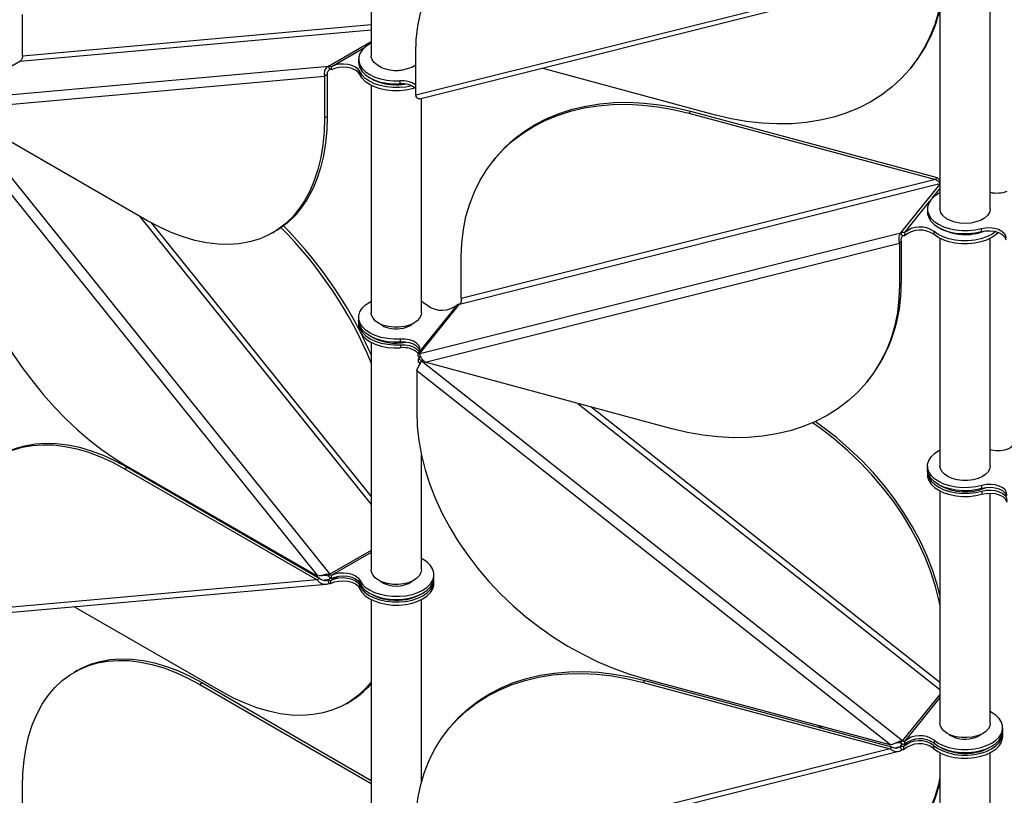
# Model space of a CAD drawing. Header units: millimetres. Extents: x 5 to 415, y 2 to 292.
# Tile 45 of 82: x 308 to 324, y 133 to 146. Entities that reach past the tile are written whole.
import ezdxf

# ---------------------------------------------------------------- set-up
doc = ezdxf.new("R2010")
doc.units = ezdxf.units.MM

msp = doc.modelspace()

# ---------------------------------------------------------------- linework, layer by layer
at = {"color": 7, "linetype": 'Continuous', "lineweight": 25}
for p, q in [((313.8481, 148.7753), (313.8481, 145.1304)), ((322.1148, 146.3971), (314.5581, 144.5008)), ((314.618, 144.4422), (322.2547, 146.3585)), ((322.9108, 146.3352), (322.9108, 142.6903)), ((323.7108, 142.6903), (323.7108, 146.3352)), ((308.2899, 145.1239), (308.2899, 145.7886)), ((313.8481, 145.6209), (308.2899, 145.1239)), ((308.2475, 145.0428), (313.8481, 145.5436)), ((313.1677, 144.9653), (313.8481, 145.3581)), ((313.2101, 144.9539), (313.7408, 145.2603)), ((314.5581, 144.5008), (314.5581, 145.1655)), ((307.1869, 144.4305), (308.2475, 145.0428)), ((307.1869, 144.4305), (313.1677, 144.9653)), ((313.1889, 144.9106), (313.1677, 144.9653)), ((313.6481, 145.0753), (313.6481, 145.0263)), ((322.4472, 144.938), (322.4726, 144.9693)), ((307.2081, 144.2779), (313.1041, 144.8051)), ((313.1465, 144.8296), (313.1041, 144.8051)), ((313.1041, 144.8051), (313.1041, 144.1403)), ((313.1465, 144.8296), (313.1465, 144.1648)), ((313.2101, 144.9539), (313.2101, 144.9049)), ((313.6674, 144.8308), (313.6674, 144.8798)), ((319.3358, 144.1856), (316.5666, 144.9311)), ((313.8481, 144.6599), (313.8481, 141.0334)), ((314.3046, 144.7305), (314.3046, 144.6815)), ((314.6481, 141.0334), (314.6481, 144.4497)), ((310.2757, 142.507), (307.2081, 144.2779)), ((307.2543, 144.2512), (313.1889, 136.8686)), ((318.9332, 144.2466), (318.9079, 144.2153)), ((318.9079, 144.2153), (322.8395, 143.1567)), ((318.9332, 144.2466), (322.8649, 143.1881)), ((307.102, 144.173), (312.998, 136.8384)), ((313.1041, 144.1403), (313.1465, 144.1648)), ((315.8218, 143.4943), (315.7965, 143.4629)), ((315.2574, 141.1725), (322.9108, 143.093)), ((322.8395, 143.1567), (315.2828, 141.2604)), ((322.2889, 142.3112), (322.9108, 143.0811)), ((322.8395, 143.1567), (322.8649, 143.1881)), ((322.7881, 142.8604), (322.9108, 143.0122)), ((322.3433, 142.3097), (322.7492, 142.8122)), ((322.7108, 142.6903), (322.7108, 142.6413)), ((310.1518, 142.5785), (313.8481, 137.9804)), ((313.8481, 138.1142), (310.3508, 142.4647)), ((312.2755, 142.309), (312.3179, 142.3335)), ((314.6234, 140.3877), (322.2889, 142.3112)), ((322.3161, 142.2615), (322.2889, 142.3112)), ((322.3433, 142.3097), (322.3433, 142.2607)), ((322.8169, 142.2813), (322.8169, 142.3303)), ((323.5682, 142.3774), (323.5682, 142.3284)), ((314.7086, 140.2459), (322.2653, 142.1421)), ((322.2907, 142.1735), (322.2653, 142.1421)), ((322.2653, 142.1421), (322.2653, 141.4774)), ((322.2907, 142.1735), (322.2907, 141.5088)), ((322.9108, 142.2198), (322.9108, 138.5933)), ((323.7108, 138.5933), (323.7108, 142.2198)), ((315.2828, 141.2604), (315.2828, 141.9251)), ((322.2653, 141.4774), (322.2907, 141.5088)), ((314.6005, 140.3937), (315.226, 141.1679)), ((314.6234, 140.3877), (315.2574, 141.1725)), ((315.2302, 141.1732), (315.226, 141.1679)), ((313.6481, 140.9599), (313.6481, 140.9109)), ((313.6481, 140.8701), (313.6481, 140.8211)), ((314.3174, 140.5669), (314.3174, 140.6159)), ((313.8481, 140.5629), (313.8481, 136.9364)), ((314.3174, 140.526), (314.3174, 140.477)), ((314.6005, 140.3937), (314.5962, 140.3884)), ((314.5962, 140.3394), (314.5962, 140.3884)), ((314.5962, 140.2986), (314.6005, 140.3038)), ((314.5962, 140.2986), (314.5962, 140.2496)), ((314.6182, 140.3355), (314.6005, 140.3038)), ((314.6258, 140.3352), (314.6005, 140.3038)), ((314.6506, 140.2708), (314.6234, 140.2357)), ((314.6666, 140.2907), (314.6506, 140.2708)), ((314.6506, 140.2708), (322.3161, 134.2194)), ((314.5727, 140.1163), (322.1294, 134.1508)), ((314.5727, 140.1163), (314.5727, 139.4516)), ((318.6402, 139.1873), (314.7086, 140.2459)), ((321.7517, 139.9397), (321.777, 139.9711)), ((317.1393, 139.5914), (322.9108, 135.0352)), ((322.9108, 135.1432), (317.3469, 139.5355)), ((314.6481, 136.9364), (314.6481, 138.7686)), ((309.9191, 138.5488), (309.9615, 138.5733)), ((309.9191, 138.5488), (312.9866, 136.7779)), ((309.9304, 138.6093), (312.998, 136.8384)), ((309.9615, 138.5733), (313.0291, 136.8024)), ((322.7108, 138.5933), (322.7108, 138.5443)), ((322.7108, 138.5035), (322.7108, 138.4545)), ((323.5798, 138.2347), (323.5798, 138.2836)), ((322.9108, 138.1963), (322.9108, 134.4963)), ((323.5798, 138.1938), (323.5798, 138.1448)), ((323.7108, 134.4963), (323.7108, 138.1616)), ((312.3228, 137.2282), (312.2957, 137.2258)), ((312.3338, 137.2218), (312.3067, 137.2194)), ((313.8481, 137.2491), (313.1889, 136.8686)), ((313.8481, 137.218), (313.2101, 136.8498)), ((313.0291, 136.8024), (312.9866, 136.7779)), ((313.1564, 136.7779), (313.2033, 136.805)), ((313.1677, 136.8384), (313.1889, 136.8686)), ((313.2059, 136.7707), (313.3244, 136.8391)), ((313.2101, 136.8498), (313.2101, 136.8008)), ((314.8481, 136.8139), (314.8481, 136.8629)), ((312.9866, 136.7779), (307.0906, 136.2507)), ((307.1697, 136.1787), (313.1316, 136.7118)), ((313.1564, 136.7779), (313.1003, 136.7729)), ((313.1776, 136.7232), (313.1564, 136.7779)), ((313.2059, 136.7707), (313.1988, 136.7665)), ((313.1988, 136.7665), (313.1988, 136.7176)), ((313.2059, 136.7217), (313.1988, 136.7176)), ((313.2059, 136.7217), (313.2059, 136.7707)), ((313.6643, 136.6931), (313.6643, 136.6441)), ((313.6674, 136.7756), (313.6674, 136.7266)), ((314.8481, 136.7241), (314.8481, 136.7731)), ((311.4522, 135.0054), (309.118, 136.3529)), ((313.8481, 136.4659), (313.8481, 132.8394)), ((314.6481, 133.5551), (314.6481, 136.4659)), ((309.161, 135.3351), (309.1185, 135.3106)), ((311.1608, 135.1371), (311.1184, 135.1126)), ((311.1184, 135.1126), (313.8481, 133.5368)), ((311.1608, 135.1371), (313.8481, 133.5858)), ((318.1832, 135.1463), (318.2086, 135.1777)), ((318.1832, 135.1463), (322.1148, 134.0877)), ((318.1978, 135.2094), (322.1294, 134.1508)), ((318.2086, 135.1777), (322.1402, 134.1191)), ((322.9108, 134.9556), (322.3161, 134.2194)), ((313.4521, 134.8074), (313.4945, 134.8318)), ((322.9108, 134.9081), (322.3433, 134.2056)), ((315.0971, 134.4253), (315.0718, 134.3939)), ((321.0331, 134.446), (320.9777, 134.4321)), ((321.0535, 134.4405), (320.998, 134.4266)), ((323.9108, 134.3738), (323.9108, 134.4228)), ((323.9108, 134.284), (323.9108, 134.333)), ((322.2743, 134.1212), (322.3127, 134.1687)), ((322.2889, 134.1843), (322.3161, 134.2194)), ((322.3329, 134.125), (322.3902, 134.1958)), ((322.3433, 134.2056), (322.3433, 134.1566)), ((322.8097, 134.1425), (322.8097, 134.0935)), ((322.8169, 134.2262), (322.8169, 134.1772)), ((322.1148, 134.0877), (314.5581, 132.1914)), ((314.618, 132.1328), (322.2547, 134.0491)), ((322.1402, 134.1191), (322.1148, 134.0877)), ((322.2743, 134.1212), (322.2101, 134.1051)), ((322.3015, 134.0715), (322.2743, 134.1212)), ((322.3329, 134.125), (322.3287, 134.1197)), ((322.3287, 134.1197), (322.3287, 134.0707)), ((322.3329, 134.076), (322.3287, 134.0707)), ((322.3329, 134.076), (322.3329, 134.125)), ((322.9108, 134.0258), (322.9108, 130.3993)), ((323.7108, 130.3993), (323.7108, 134.0258)), ((308.2899, 132.8145), (308.2899, 133.4793))]:
    msp.add_line(p, q, dxfattribs=at)
at = {"color": 7, "linetype": 'Continuous', "lineweight": 25, "flags": 128}
for points in [[(314.5581, 145.1655), (314.5665, 145.3861), (314.5919, 145.6012), (314.6339, 145.8096), (314.6925, 146.0105), (314.7674, 146.2029), (314.8582, 146.386), (314.9645, 146.5587), (315.0858, 146.7205), (315.2216, 146.8704), (315.3712, 147.0078), (315.5338, 147.1321), (315.7089, 147.2427), (315.8954, 147.339), (316.0927, 147.4207), (316.2996, 147.4873), (316.5154, 147.5385), (316.7389, 147.5741), (316.9692, 147.5939), (317.2052, 147.5979), (317.4456, 147.5859), (317.6896, 147.5581), (317.9358, 147.5146), (318.1832, 147.4556)], [(322.9108, 145.9483), (322.8851, 145.8316), (322.8265, 145.6307), (322.7516, 145.4383), (322.6608, 145.2552), (322.5545, 145.0825), (322.4331, 144.9207), (322.2974, 144.7708), (322.1478, 144.6334), (321.9851, 144.5091), (321.8101, 144.3985), (321.6235, 144.3021), (321.4263, 144.2205), (321.2193, 144.1539), (321.0036, 144.1027), (320.78, 144.0671), (320.5498, 144.0473), (320.3138, 144.0433), (320.0733, 144.0553), (319.8294, 144.0831), (319.5832, 144.1266), (319.3358, 144.1856)], [(313.8481, 145.3335), (313.8243, 145.3205), (313.7568, 145.2742), (313.7043, 145.2217), (313.6684, 145.1648), (313.6503, 145.1051), (313.6504, 145.0445), (313.6689, 144.9849), (313.705, 144.928), (313.7578, 144.8757), (313.8255, 144.8294), (313.9062, 144.7907), (313.9974, 144.7606), (314.0962, 144.7402), (314.1996, 144.7301), (314.3046, 144.7305)], [(314.0094, 144.9451), (313.9459, 144.9791), (313.8966, 145.0201), (313.8638, 145.0663), (313.8489, 145.1155), (313.8481, 145.1304)], [(313.6674, 144.8798), (313.6406, 144.918), (313.5976, 144.951), (313.5414, 144.9764), (313.4757, 144.9926), (313.4049, 144.9985), (313.334, 144.9937), (313.2675, 144.9785), (313.2101, 144.9539)], [(313.6481, 145.0263), (313.6504, 144.9955), (313.6689, 144.9359), (313.705, 144.879), (313.7578, 144.8267), (313.8255, 144.7804), (313.9062, 144.7417), (313.9974, 144.7116), (314.0962, 144.6912), (314.1996, 144.6811), (314.3046, 144.6815)], [(313.6674, 144.8308), (313.6406, 144.869), (313.5976, 144.902), (313.5414, 144.9274), (313.4757, 144.9437), (313.4049, 144.9496), (313.334, 144.9447), (313.2675, 144.9295), (313.2101, 144.9049)], [(314.4939, 144.6511), (314.4023, 144.6323), (314.2989, 144.6219), (314.194, 144.6221), (314.0907, 144.6328), (313.9922, 144.6538), (313.9016, 144.6843), (313.8215, 144.7235), (313.7545, 144.7701), (313.7026, 144.8227), (313.6674, 144.8798)], [(314.5503, 144.6188), (314.501, 144.604), (314.4023, 144.5833), (314.2989, 144.5729), (314.194, 144.5731), (314.0907, 144.5838), (313.9922, 144.6048), (313.9016, 144.6353), (313.8215, 144.6745), (313.7545, 144.7211), (313.7026, 144.7737), (313.6674, 144.8308)], [(315.2828, 141.9251), (315.2912, 142.1458), (315.3165, 142.3608), (315.3586, 142.5692), (315.4172, 142.7701), (315.4921, 142.9626), (315.5829, 143.1456), (315.6892, 143.3184), (315.8105, 143.4801), (315.9463, 143.63), (316.0958, 143.7675), (316.2585, 143.8918), (316.4336, 144.0023), (316.6201, 144.0987), (316.8174, 144.1803), (317.0243, 144.2469), (317.2401, 144.2981), (317.4636, 144.3337), (317.6939, 144.3535), (317.9298, 144.3575), (318.1703, 144.3455), (318.4143, 144.3177), (318.6605, 144.2743), (318.9079, 144.2153)], [(315.8218, 143.4943), (315.8359, 143.5115), (315.9716, 143.6614), (316.1212, 143.7989), (316.2839, 143.9231), (316.4589, 144.0337), (316.6455, 144.1301), (316.8427, 144.2117), (317.0497, 144.2783), (317.2655, 144.3295), (317.489, 144.3651), (317.7193, 144.3849), (317.9552, 144.3889), (318.1957, 144.3769), (318.4396, 144.3491), (318.6859, 144.3056), (318.9332, 144.2466)], [(313.1041, 144.1403), (313.0975, 143.9213), (313.0777, 143.7108), (313.0449, 143.51), (312.9992, 143.3197), (312.9408, 143.1408), (312.8699, 142.9743), (312.787, 142.8208), (312.6923, 142.681), (312.5864, 142.5557), (312.4697, 142.4453), (312.3428, 142.3505), (312.2062, 142.2716), (312.0606, 142.2091), (311.9068, 142.1632), (311.7453, 142.1341), (311.5769, 142.122), (311.4025, 142.1269), (311.2228, 142.1488), (311.0388, 142.1876), (310.8511, 142.2431), (310.6608, 142.3151), (310.4687, 142.4032), (310.2757, 142.507)], [(313.1465, 144.1648), (313.1399, 143.9457), (313.1202, 143.7353), (313.0874, 143.5345), (313.0416, 143.3442), (312.9832, 143.1653), (312.9123, 142.9988), (312.8294, 142.8452), (312.7347, 142.7055), (312.6288, 142.5802), (312.5121, 142.4698), (312.3852, 142.375), (312.3179, 142.3335)], [(307.102, 143.5083), (307.1086, 143.2816), (307.1283, 143.0483), (307.1612, 142.8096), (307.2069, 142.5665), (307.2653, 142.3202), (307.3362, 142.0718), (307.4191, 141.8225), (307.5138, 141.5735), (307.6197, 141.3259), (307.7364, 141.0808), (307.8633, 140.8394), (307.9999, 140.6029), (308.1454, 140.3723), (308.2993, 140.1487), (308.4608, 139.9332), (308.6292, 139.7267), (308.8036, 139.5302), (308.9832, 139.3447), (309.1673, 139.1709), (309.355, 139.0098), (309.5453, 138.862), (309.7374, 138.7283), (309.9304, 138.6093)], [(322.9108, 142.9485), (322.8876, 142.9358), (322.82, 142.8895), (322.7674, 142.8371), (322.7314, 142.7802), (322.7131, 142.7205), (322.7131, 142.66), (322.7314, 142.6003), (322.7675, 142.5434), (322.8201, 142.491), (322.8878, 142.4447), (322.9684, 142.4059), (323.0594, 142.3758), (323.1582, 142.3553), (323.2616, 142.3451), (323.3666, 142.3454), (323.4698, 142.3563), (323.5682, 142.3774)], [(322.7108, 142.6413), (322.7131, 142.611), (322.7314, 142.5513), (322.7675, 142.4944), (322.8201, 142.442), (322.8878, 142.3957), (322.9684, 142.3569), (323.0594, 142.3268), (323.1582, 142.3063), (323.2616, 142.2961), (323.3666, 142.2964), (323.4698, 142.3073), (323.5682, 142.3284)], [(323.0721, 142.505), (323.0087, 142.539), (322.9594, 142.58), (322.9266, 142.6262), (322.9117, 142.6754), (322.9108, 142.6903)], [(323.7108, 142.6903), (323.7105, 142.6802), (323.6974, 142.6309), (323.6662, 142.5843), (323.6184, 142.5427), (323.5562, 142.508), (323.4826, 142.4818), (323.4009, 142.4653), (323.315, 142.4594), (323.2289, 142.4643), (323.1467, 142.4797), (323.0721, 142.505)], [(323.8029, 142.3288), (323.8021, 142.3281), (323.7346, 142.2817), (323.6541, 142.2428), (323.5631, 142.2127), (323.4644, 142.1921), (323.361, 142.1818), (323.256, 142.182), (323.1527, 142.1928), (323.0543, 142.2138), (322.9637, 142.2444), (322.8838, 142.2836), (322.8169, 142.3303)], [(323.8413, 142.3161), (323.8021, 142.2791), (323.7346, 142.2327), (323.6541, 142.1939), (323.5631, 142.1637), (323.4644, 142.1431), (323.361, 142.1328), (323.256, 142.133), (323.1527, 142.1438), (323.0543, 142.1648), (322.9637, 142.1954), (322.8838, 142.2347), (322.8169, 142.2813)], [(323.5682, 142.3774), (323.6362, 142.3901), (323.7075, 142.3923), (323.7774, 142.3838), (323.8412, 142.3651), (323.8945, 142.3376), (323.9337, 142.3031), (323.9562, 142.264), (323.9605, 142.2228)], [(323.5682, 142.3284), (323.6362, 142.3411), (323.7075, 142.3433), (323.7774, 142.3348), (323.8412, 142.3161), (323.8945, 142.2886), (323.9337, 142.2542), (323.9562, 142.215), (323.9605, 142.1962)], [(322.2653, 141.4774), (322.2569, 141.2568), (322.2316, 141.0418), (322.1895, 140.8333), (322.1309, 140.6324), (322.056, 140.44), (321.9652, 140.257), (321.8589, 140.0842), (321.7376, 139.9225), (321.6018, 139.7725), (321.4523, 139.6351), (321.2896, 139.5108), (321.1146, 139.4002), (320.928, 139.3039), (320.7308, 139.2222), (320.5238, 139.1556), (320.308, 139.1044), (320.0845, 139.0688), (319.8542, 139.049), (319.6183, 139.0451), (319.3778, 139.057), (319.1339, 139.0848), (318.8876, 139.1283), (318.6402, 139.1873)], [(314.3174, 140.6159), (314.2114, 140.6142), (314.1066, 140.6233), (314.0062, 140.6429), (313.9133, 140.6725), (313.8309, 140.711), (313.7615, 140.7572), (313.7073, 140.8098), (313.67, 140.8671), (313.6507, 140.9273), (313.6501, 140.9885), (313.6682, 141.0488), (313.7043, 141.1063), (313.7574, 141.1593), (313.8259, 141.206), (313.8481, 141.2181)], [(314.6481, 141.2181), (314.6833, 141.1983), (314.7492, 141.1504)], [(314.3174, 140.5669), (314.2114, 140.5652), (314.1066, 140.5743), (314.0062, 140.5939), (313.9133, 140.6235), (313.8309, 140.662), (313.7615, 140.7082), (313.7073, 140.7608), (313.67, 140.8181), (313.6507, 140.8783), (313.6481, 140.9109)], [(313.6491, 140.8905), (313.6507, 140.8374), (313.67, 140.7772), (313.7073, 140.72), (313.7615, 140.6674), (313.8309, 140.6211), (313.9133, 140.5826), (314.0062, 140.5531), (314.1066, 140.5334), (314.2114, 140.5243), (314.3174, 140.526)], [(314.2068, 140.8037), (314.1223, 140.8142), (314.0436, 140.8349), (313.9745, 140.865), (313.9181, 140.9028), (313.8772, 140.9468), (313.8537, 140.9949), (313.8481, 141.0334)], [(314.6481, 141.0334), (314.6431, 140.9972), (314.6204, 140.949), (314.5803, 140.9048), (314.5246, 140.8666), (314.456, 140.8361), (314.3777, 140.8149), (314.2933, 140.804), (314.2068, 140.8037)], [(313.6481, 140.8211), (313.6507, 140.7884), (313.67, 140.7283), (313.7073, 140.671), (313.7615, 140.6184), (313.8309, 140.5721), (313.9133, 140.5336), (314.0062, 140.5041), (314.1066, 140.4845), (314.2114, 140.4753), (314.3174, 140.477)], [(314.6005, 140.3937), (314.6208, 140.4336), (314.6225, 140.4753), (314.6054, 140.5157), (314.5707, 140.5522), (314.5207, 140.5823), (314.4589, 140.6037), (314.3895, 140.6152), (314.3174, 140.6159)], [(314.6208, 140.4337), (314.6054, 140.4667), (314.5707, 140.5032), (314.5207, 140.5333), (314.4589, 140.5547), (314.3895, 140.5662), (314.3174, 140.5669)], [(314.3174, 140.526), (314.3895, 140.5253), (314.4589, 140.5139), (314.5207, 140.4924), (314.5707, 140.4624), (314.6054, 140.4259), (314.6129, 140.4132)], [(314.5727, 139.4516), (314.5811, 139.2265), (314.6064, 138.9978), (314.6485, 138.7667), (314.7071, 138.5342), (314.782, 138.3015), (314.8728, 138.0696), (314.9791, 137.8395), (315.1004, 137.6125), (315.2362, 137.3894), (315.3857, 137.1715), (315.5484, 136.9596), (315.7234, 136.7547), (315.91, 136.5579), (316.1072, 136.3701), (316.3142, 136.192), (316.53, 136.0246), (316.7535, 135.8687), (316.9838, 135.7249), (317.2197, 135.5939), (317.4602, 135.4763), (317.7041, 135.3727), (317.9504, 135.2836), (318.1978, 135.2094)], [(322.9108, 136.3883), (322.8996, 136.4418), (322.841, 136.6743), (322.7661, 136.907), (322.6753, 137.139), (322.569, 137.369), (322.4477, 137.596), (322.312, 137.8191), (322.1624, 138.0371), (321.9997, 138.2489), (321.8247, 138.4538), (321.6381, 138.6506), (321.4409, 138.8384), (321.2339, 139.0165), (321.0181, 139.1839), (320.88, 139.2822)], [(322.9108, 136.5357), (322.8664, 136.7057), (322.7915, 136.9384), (322.7007, 137.1703), (322.5944, 137.4004), (322.4731, 137.6274), (322.3373, 137.8505), (322.1877, 138.0684), (322.0251, 138.2803), (321.85, 138.4852), (321.6635, 138.682), (321.4662, 138.8698), (321.2593, 139.0479), (321.0435, 139.2153), (320.9229, 139.3015)], [(307.0906, 136.9155), (307.0972, 137.1345), (307.117, 137.345), (307.1498, 137.5458), (307.1955, 137.7361), (307.2539, 137.9149), (307.3248, 138.0815), (307.4077, 138.235), (307.5024, 138.3748), (307.6083, 138.5001), (307.725, 138.6105), (307.8519, 138.7053), (307.9885, 138.7841), (308.1341, 138.8467), (308.288, 138.8926), (308.4495, 138.9217), (308.6178, 138.9338), (308.7922, 138.9289), (308.9719, 138.907), (309.156, 138.8682), (309.3436, 138.8127), (309.5339, 138.7407), (309.726, 138.6526), (309.9191, 138.5488)], [(307.9616, 138.7713), (308.0309, 138.8086), (308.1765, 138.8712), (308.3304, 138.9171), (308.4919, 138.9462), (308.6602, 138.9583), (308.8346, 138.9534), (309.0143, 138.9315), (309.1984, 138.8927), (309.386, 138.8372), (309.5763, 138.7652), (309.7685, 138.6771), (309.9615, 138.5733)], [(323.5798, 138.2836), (323.4812, 138.2612), (323.3773, 138.249), (323.2713, 138.2477), (323.1665, 138.2571), (323.0663, 138.277), (322.9737, 138.3068), (322.8916, 138.3455), (322.8226, 138.392), (322.7688, 138.4447), (322.732, 138.5021), (322.7132, 138.5623), (322.7131, 138.6235), (322.7317, 138.6838), (322.7683, 138.7412), (322.8219, 138.794), (322.8907, 138.8406), (322.9108, 138.8514)], [(323.7108, 138.8564), (323.732, 138.8509), (323.802, 138.8408), (323.8741, 138.8416), (323.9434, 138.8531), (324.0051, 138.8747), (324.055, 138.9048), (324.0896, 138.9413), (324.1066, 138.9818)], [(323.5798, 138.2347), (323.4812, 138.2122), (323.3773, 138.2), (323.2713, 138.1987), (323.1665, 138.2081), (323.0663, 138.228), (322.9737, 138.2578), (322.8916, 138.2965), (322.8226, 138.343), (322.7688, 138.3957), (322.732, 138.4531), (322.7132, 138.5133), (322.7108, 138.5443)], [(323.2696, 138.3636), (323.185, 138.3741), (323.1063, 138.3948), (323.0372, 138.4248), (322.9809, 138.4627), (322.94, 138.5067), (322.9164, 138.5548), (322.9108, 138.5933)], [(323.7108, 138.5933), (323.7059, 138.5571), (323.6832, 138.5089), (323.643, 138.4647), (323.5874, 138.4264), (323.5188, 138.396), (323.4405, 138.3748), (323.3561, 138.3638), (323.2696, 138.3636)], [(322.7108, 138.4545), (322.7132, 138.4235), (322.732, 138.3633), (322.7688, 138.3059), (322.8226, 138.2531), (322.8916, 138.2067), (322.9737, 138.168), (323.0663, 138.1382), (323.1665, 138.1183), (323.2713, 138.1088), (323.3773, 138.1102), (323.4812, 138.1223), (323.5798, 138.1448)], [(322.7119, 138.5239), (322.7132, 138.4725), (322.732, 138.4123), (322.7688, 138.3549), (322.8226, 138.3021), (322.8916, 138.2557), (322.9737, 138.2169), (323.0663, 138.1872), (323.1665, 138.1673), (323.2713, 138.1578), (323.3773, 138.1592), (323.4812, 138.1713), (323.5798, 138.1938)], [(323.9774, 138.1308), (323.9729, 138.1723), (323.9498, 138.2118), (323.9097, 138.2464), (323.8555, 138.2739), (323.7907, 138.2922), (323.7199, 138.3002), (323.6479, 138.2973), (323.5798, 138.2836)], [(323.9765, 138.1095), (323.9729, 138.1233), (323.9498, 138.1628), (323.9097, 138.1974), (323.8555, 138.2249), (323.7907, 138.2432), (323.7199, 138.2512), (323.6479, 138.2483), (323.5798, 138.2347)], [(323.5798, 138.1938), (323.6479, 138.2074), (323.7199, 138.2104), (323.7907, 138.2024), (323.8555, 138.184), (323.9097, 138.1566), (323.9498, 138.122), (323.9729, 138.0825), (323.9774, 138.0409)], [(323.5798, 138.1448), (323.6479, 138.1585), (323.7199, 138.1614), (323.7907, 138.1534), (323.8555, 138.135), (323.9097, 138.1076), (323.9498, 138.073), (323.9729, 138.0335), (323.9765, 138.0197)], [(313.6674, 136.7756), (313.7026, 136.7186), (313.7545, 136.6659), (313.8215, 136.6193), (313.9016, 136.5801), (313.9922, 136.5496), (314.0907, 136.5286), (314.194, 136.5179), (314.2989, 136.5178), (314.4023, 136.5282), (314.501, 136.5488), (314.5919, 136.579), (314.6723, 136.618), (314.7398, 136.6644), (314.7922, 136.7169), (314.8279, 136.7738), (314.8459, 136.8335), (314.8456, 136.8941), (314.8271, 136.9537), (314.7908, 137.0106), (314.7379, 137.0629), (314.6701, 137.1091), (314.6481, 137.1211)], [(313.2059, 136.7707), (313.264, 136.7954), (313.3311, 136.8105), (313.4029, 136.8151), (313.4741, 136.8087), (313.5401, 136.7918), (313.5962, 136.7657), (313.6386, 136.732), (313.6643, 136.6931)], [(313.2101, 136.8498), (313.2675, 136.8743), (313.334, 136.8896), (313.4049, 136.8944), (313.4757, 136.8885), (313.5414, 136.8723), (313.5976, 136.8468), (313.6406, 136.8139), (313.6674, 136.7756)], [(313.2101, 136.8008), (313.2675, 136.8254), (313.334, 136.8406), (313.4049, 136.8454), (313.4757, 136.8395), (313.5414, 136.8233), (313.5976, 136.7978), (313.6406, 136.7649), (313.6674, 136.7266)], [(313.6674, 136.7266), (313.7026, 136.6696), (313.7545, 136.6169), (313.8215, 136.5703), (313.9016, 136.5311), (313.9922, 136.5006), (314.0907, 136.4797), (314.194, 136.4689), (314.2989, 136.4688), (314.4023, 136.4792), (314.501, 136.4998), (314.5919, 136.5301), (314.6723, 136.569), (314.7398, 136.6154), (314.7922, 136.6679), (314.8279, 136.7249), (314.8459, 136.7845), (314.8481, 136.8139)], [(314.3631, 136.7152), (314.2781, 136.7061), (314.1916, 136.7078), (314.1078, 136.7201), (314.0306, 136.7426), (313.9635, 136.7741), (313.9097, 136.8132), (313.8718, 136.8581), (313.8514, 136.9066), (313.8481, 136.9364)], [(314.6481, 136.9364), (314.6404, 136.8915), (314.6145, 136.8438), (314.5715, 136.8005), (314.5133, 136.7636), (314.4428, 136.7347), (314.3631, 136.7152)], [(313.2059, 136.7217), (313.264, 136.7464), (313.3311, 136.7615), (313.4029, 136.7661), (313.4741, 136.7597), (313.5401, 136.7429), (313.5962, 136.7167), (313.6386, 136.683), (313.6643, 136.6441)], [(313.6643, 136.6931), (313.6978, 136.635), (313.7485, 136.5813), (313.8148, 136.5335), (313.8946, 136.4932), (313.9855, 136.4617), (314.0845, 136.4399), (314.1887, 136.4284), (314.2947, 136.4278), (314.3992, 136.4379), (314.4991, 136.4585), (314.591, 136.4889), (314.6723, 136.5282), (314.7404, 136.5751), (314.7931, 136.6282), (314.8287, 136.6859), (314.8463, 136.7462), (314.847, 136.7935)], [(313.6643, 136.6441), (313.6978, 136.586), (313.7485, 136.5323), (313.8148, 136.4845), (313.8946, 136.4442), (313.9855, 136.4127), (314.0845, 136.3909), (314.1887, 136.3794), (314.2947, 136.3788), (314.3992, 136.3889), (314.4991, 136.4095), (314.591, 136.4399), (314.6723, 136.4792), (314.7404, 136.5261), (314.7931, 136.5792), (314.8287, 136.6369), (314.8463, 136.6972), (314.8481, 136.7241)], [(308.2899, 133.4793), (308.2965, 133.6984), (308.3163, 133.9088), (308.3491, 134.1096), (308.3948, 134.2999), (308.4532, 134.4788), (308.5241, 134.6453), (308.607, 134.7989), (308.7017, 134.9386), (308.8076, 135.0639), (308.9243, 135.1743), (309.0512, 135.2691), (309.1878, 135.348), (309.3334, 135.4105), (309.4873, 135.4564), (309.6488, 135.4855), (309.8171, 135.4976), (309.9915, 135.4927), (310.1712, 135.4708), (310.3553, 135.432), (310.5429, 135.3765), (310.7332, 135.3045), (310.9253, 135.2164), (311.1184, 135.1126)], [(309.161, 135.3351), (309.2302, 135.3725), (309.3758, 135.435), (309.5297, 135.4809), (309.6912, 135.51), (309.8595, 135.5221), (310.0339, 135.5172), (310.2136, 135.4953), (310.3977, 135.4565), (310.5853, 135.401), (310.7757, 135.329), (310.9678, 135.2409), (311.1608, 135.1371)], [(314.5581, 132.8562), (314.5665, 133.0768), (314.5919, 133.2918), (314.6339, 133.5003), (314.6925, 133.7012), (314.7674, 133.8936), (314.8582, 134.0766), (314.9645, 134.2494), (315.0858, 134.4111), (315.2216, 134.5611), (315.3712, 134.6985), (315.5338, 134.8228), (315.7089, 134.9334), (315.8954, 135.0297), (316.0927, 135.1113), (316.2996, 135.1779), (316.5154, 135.2291), (316.7389, 135.2647), (316.9692, 135.2846), (317.2052, 135.2885), (317.4456, 135.2766), (317.6896, 135.2488), (317.9358, 135.2053), (318.1832, 135.1463)], [(315.0971, 134.4253), (315.1112, 134.4425), (315.247, 134.5924), (315.3965, 134.7299), (315.5592, 134.8542), (315.7342, 134.9647), (315.9208, 135.0611), (316.118, 135.1427), (316.325, 135.2093), (316.5408, 135.2605), (316.7643, 135.2961), (316.9946, 135.316), (317.2305, 135.3199), (317.471, 135.3079), (317.7149, 135.2802), (317.9612, 135.2367), (318.2086, 135.1777)], [(313.8481, 135.1525), (313.763, 135.0541), (313.6463, 134.9437), (313.5193, 134.8489), (313.3828, 134.77), (313.2372, 134.7075), (313.0833, 134.6616), (312.9218, 134.6325), (312.7535, 134.6204), (312.5791, 134.6253), (312.3994, 134.6472), (312.2153, 134.686), (312.0277, 134.7415), (311.8374, 134.8135), (311.6452, 134.9016), (311.4522, 135.0054)], [(322.8169, 134.2262), (322.8838, 134.1795), (322.9637, 134.1402), (323.0543, 134.1097), (323.1527, 134.0886), (323.256, 134.0779), (323.361, 134.0776), (323.4644, 134.0879), (323.5631, 134.1085), (323.6541, 134.1387), (323.7346, 134.1775), (323.8021, 134.2239), (323.8546, 134.2764), (323.8905, 134.3333), (323.9086, 134.393), (323.9085, 134.4536), (323.89, 134.5132), (323.8539, 134.5701), (323.8011, 134.6224), (323.7334, 134.6687), (323.7108, 134.6809)], [(323.4259, 134.2751), (323.3408, 134.266), (323.2544, 134.2677), (323.1706, 134.28), (323.0933, 134.3025), (323.0263, 134.334), (322.9725, 134.3731), (322.9345, 134.418), (322.9142, 134.4665), (322.9108, 134.4963)], [(323.7108, 134.4963), (323.7032, 134.4514), (323.6773, 134.4037), (323.6343, 134.3604), (323.5761, 134.3235), (323.5055, 134.2946), (323.4259, 134.2751)], [(322.8097, 134.1425), (322.8756, 134.0946), (322.955, 134.0541), (323.0456, 134.0223), (323.1445, 134.0002), (323.2485, 133.9885), (323.3545, 133.9875), (323.4592, 133.9974), (323.5592, 134.0177), (323.6514, 134.0478), (323.733, 134.0869), (323.8015, 134.1336), (323.8546, 134.1866), (323.8907, 134.2441), (323.9088, 134.3044), (323.9098, 134.3534)], [(322.8169, 134.1772), (322.8838, 134.1305), (322.9637, 134.0913), (323.0543, 134.0607), (323.1527, 134.0397), (323.256, 134.0289), (323.361, 134.0286), (323.4644, 134.0389), (323.5631, 134.0595), (323.6541, 134.0897), (323.7346, 134.1286), (323.8021, 134.1749), (323.8546, 134.2274), (323.8905, 134.2843), (323.9086, 134.344), (323.9108, 134.3738)], [(322.8097, 134.0935), (322.8756, 134.0456), (322.955, 134.0051), (323.0456, 133.9733), (323.1445, 133.9512), (323.2485, 133.9395), (323.3545, 133.9386), (323.4592, 133.9484), (323.5592, 133.9687), (323.6514, 133.9988), (323.733, 134.0379), (323.8015, 134.0846), (323.8546, 134.1376), (323.8907, 134.1951), (323.9088, 134.2554), (323.9108, 134.284)], [(322.9108, 133.6389), (322.8851, 133.5222), (322.8265, 133.3213), (322.7516, 133.1289), (322.6608, 132.9459), (322.5545, 132.7731), (322.4331, 132.6114), (322.2974, 132.4614), (322.1478, 132.324), (321.9851, 132.1997), (321.8101, 132.0891), (321.6235, 131.9928), (321.4263, 131.9111), (321.2193, 131.8446), (321.0036, 131.7933), (320.78, 131.7577), (320.5498, 131.7379), (320.3138, 131.734), (320.0733, 131.7459), (319.8294, 131.7737), (319.5832, 131.8172), (319.3358, 131.8762)]]:
    msp.add_lwpolyline(points, dxfattribs=at)
at = {"color": 7, "linetype": 'Continuous', "lineweight": 25}
for centre, radius, start, end in [((320.6824, 146.4006), 2.292, 321.35778, 346.47633), ((313.1708, 144.8917), 0.0736, 57.65072, 92.35776), ((314.2455, 145.4981), 0.6012, 246.87685, 301.32986), ((313.1905, 144.8738), 0.0368, 57.65072, 92.35776), ((314.2481, 145.4086), 0.514, 254.04814, 285.95186), ((314.215, 145.4022), 0.7329, 239.4236, 268.08842), ((314.2483, 145.6032), 0.9352, 266.46031, 278.64582), ((314.3454, 144.3803), 0.3526, 52.90909, 96.65667), ((314.3454, 144.3313), 0.3526, 52.90909, 96.65667), ((323.8171, 143.3876), 0.4447, 256.17341, 291.69941), ((307.7039, 137.6889), 6.6526, 22.5456, 44.98074), ((307.8075, 137.7641), 6.5735, 27.16506, 45.08813), ((322.3131, 142.2053), 0.1086, 73.90587, 102.90605), ((322.5932, 142.0176), 0.3844, 54.42338, 130.55743), ((322.5932, 141.9687), 0.3844, 54.42338, 130.55743), ((323.3143, 143.1298), 0.8489, 241.16591, 291.44608), ((322.3282, 142.2085), 0.0543, 73.90587, 102.90605), ((319.8772, 141.4604), 2.414, 321.90704, 1.14903), ((314.9765, 141.4592), 0.3835, 233.64698, 310.57403), ((315.2453, 141.2254), 0.0543, 253.90587, 282.90605), ((314.1887, 141.1047), 0.3167, 231.93972, 256.7185), ((314.2475, 141.2317), 0.4547, 253.18555, 304.12998), ((307.6338, 137.6399), 6.7848, 23.66482, 26.64591), ((314.2491, 141.3954), 0.8441, 241.15461, 280.37089), ((314.3658, 140.1448), 0.3357, 46.56464, 98.28965), ((314.6113, 140.4406), 0.0543, 253.90587, 282.90605), ((314.6269, 140.4476), 0.1124, 254.16014, 276.37342), ((314.5553, 140.1514), 0.1527, 51.41597, 74.48043), ((314.5758, 140.176), 0.0764, 51.41597, 74.48043), ((323.314, 139.0293), 0.8456, 241.0693, 292.19806), ((313.2908, 136.9345), 0.1562, 217.97873, 238.8941), ((313.2505, 136.9166), 0.0781, 217.97873, 238.8941), ((313.1594, 136.7043), 0.0736, 57.65072, 92.35776), ((313.1791, 136.6865), 0.0368, 57.65072, 92.35776), ((314.2481, 137.1255), 0.4468, 235.25773, 304.74227), ((314.2108, 137.1819), 0.724, 239.42391, 265.85392), ((314.2572, 137.2555), 0.8017, 262.93038, 299.63384), ((312.8004, 136.0266), 1.3817, 300.15626, 319.31071), ((322.5932, 133.9135), 0.3844, 54.42338, 130.55743), ((323.2515, 134.5675), 0.3167, 231.92444, 256.71988), ((323.3103, 134.6945), 0.4547, 253.18418, 304.14193), ((322.3841, 134.3037), 0.1527, 231.41597, 254.48043), ((322.3637, 134.2791), 0.0764, 231.41597, 254.48043), ((322.5824, 133.8337), 0.3835, 53.64698, 130.57403), ((322.5824, 133.7847), 0.3835, 53.64698, 130.57403), ((322.5932, 133.8645), 0.3844, 54.42338, 130.55743), ((322.2986, 134.0153), 0.1086, 73.90587, 102.90605), ((322.3136, 134.0185), 0.0543, 73.90587, 102.90605), ((323.3035, 134.8216), 0.808, 240.47637, 277.73251), ((323.3516, 134.7326), 0.7143, 274.8668, 300.70649), ((320.6824, 134.0913), 2.292, 321.35778, 346.47633)]:
    msp.add_arc(centre, radius, start, end, dxfattribs=at)
for points, knots in [([(308.2899, 145.1239), (308.2903, 145.1169), (308.2911, 145.1029), (308.2846, 145.0805), (308.2725, 145.0607), (308.2589, 145.0486), (308.2499, 145.0441), (308.2475, 145.0428)], [0, 0, 0, 0, 0.2289275, 0.457855, 0.686699, 0.9155428, 1, 1, 1, 1]), ([(313.1677, 144.9653), (313.157, 144.9583), (313.1354, 144.9443), (313.1126, 144.9096), (313.0999, 144.8695), (313.0982, 144.833), (313.1025, 144.8126), (313.1041, 144.8051)], [0, 0, 0, 0, 0.21829734, 0.43660611, 0.65491491, 0.8732236, 1, 1, 1, 1]), ([(313.1889, 144.9106), (313.1825, 144.9069), (313.1696, 144.8993), (313.1556, 144.8805), (313.1472, 144.859), (313.1453, 144.8414), (313.1462, 144.8321), (313.1465, 144.8296)], [0, 0, 0, 0, 0.2289275, 0.457855, 0.686699, 0.9155428, 1, 1, 1, 1]), ([(314.6178, 144.4433), (314.6131, 144.4425), (314.6024, 144.4407), (314.5837, 144.4544), (314.568, 144.4761), (314.5607, 144.4942), (314.5581, 144.5008)], [0, 0, 0, 0, 0.2336386, 0.530595, 0.8275513, 1, 1, 1, 1]), ([(322.9093, 143.1077), (322.9081, 143.1086), (322.9014, 143.1143), (322.8805, 143.1331), (322.8558, 143.149), (322.8411, 143.1559), (322.8395, 143.1567)], [0, 0, 0, 0, 0.0900701, 0.5195939, 0.9491175, 1, 1, 1, 1]), ([(322.9108, 143.1376), (322.9086, 143.1411), (322.8975, 143.1591), (322.8794, 143.1752), (322.8649, 143.1881)], [0, 0, 0, 0, 0.1969187, 1, 1, 1, 1]), ([(322.2889, 142.3112), (322.2817, 142.3024), (322.2674, 142.2848), (322.2558, 142.2465), (322.2526, 142.2048), (322.257, 142.1686), (322.2631, 142.1492), (322.2653, 142.1421)], [0, 0, 0, 0, 0.2182973, 0.4366061, 0.6549149, 0.8732236, 1, 1, 1, 1]), ([(322.3161, 142.2615), (322.3113, 142.2566), (322.3017, 142.2468), (322.2929, 142.2256), (322.2886, 142.2028), (322.2889, 142.185), (322.2903, 142.176), (322.2907, 142.1735)], [0, 0, 0, 0, 0.2289275, 0.457855, 0.686699, 0.9155428, 1, 1, 1, 1]), ([(315.2828, 141.2604), (315.2836, 141.2535), (315.2854, 141.2398), (315.2827, 141.2165), (315.2755, 141.1947), (315.266, 141.1803), (315.2592, 141.1741), (315.2574, 141.1725)], [0, 0, 0, 0, 0.2289275, 0.457855, 0.686699, 0.9155428, 1, 1, 1, 1]), ([(314.5727, 140.1163), (314.5775, 140.1267), (314.5871, 140.1473), (314.6067, 140.1844), (314.6263, 140.2214), (314.6416, 140.251), (314.6481, 140.2655), (314.6506, 140.2708)], [0, 0, 0, 0, 0.2182973, 0.4366061, 0.6549149, 0.8732236, 1, 1, 1, 1]), ([(314.7086, 140.2459), (314.6957, 140.2579), (314.6698, 140.282), (314.6433, 140.3234), (314.6265, 140.3626), (314.6244, 140.3791), (314.6234, 140.3877)], [0, 0, 0, 0, 0.2453754, 0.4909149, 0.7364551, 1, 1, 1, 1]), ([(314.6106, 140.1911), (314.6127, 140.1975), (314.6172, 140.2111), (314.6215, 140.2261), (314.623, 140.2337), (314.6234, 140.2357)], [0, 0, 0, 0, 0.3910039, 0.8358316, 1, 1, 1, 1]), ([(313.1889, 136.8686), (313.1722, 136.8679), (313.1387, 136.8665), (313.0859, 136.8564), (313.0358, 136.8449), (313.0109, 136.8406), (312.998, 136.8384)], [0, 0, 0, 0, 0.2453754, 0.4909149, 0.7364551, 1, 1, 1, 1]), ([(313.0291, 136.8024), (313.0405, 136.7945), (313.0633, 136.7785), (313.1075, 136.7688), (313.1391, 136.7723), (313.1547, 136.7774), (313.1564, 136.7779)], [0, 0, 0, 0, 0.3201967, 0.6410914, 0.961986, 1, 1, 1, 1]), ([(313.0529, 136.849), (313.0619, 136.8507), (313.0782, 136.8537), (313.0906, 136.8527), (313.0961, 136.8523)], [0, 0, 0, 0, 0.5576898, 1, 1, 1, 1]), ([(313.1677, 136.8384), (313.1532, 136.842), (313.1286, 136.8482), (313.1044, 136.8512), (313.0945, 136.8525)], [0, 0, 0, 0, 0.5907152, 1, 1, 1, 1]), ([(312.9866, 136.7779), (312.9985, 136.765), (313.0223, 136.7392), (313.0707, 136.7159), (313.1247, 136.7073), (313.1595, 136.7178), (313.1776, 136.7232)], [0, 0, 0, 0, 0.2453754, 0.4909149, 0.7364551, 1, 1, 1, 1]), ([(322.3161, 134.2194), (322.3021, 134.2156), (322.2741, 134.208), (322.2254, 134.1876), (322.1749, 134.1658), (322.1449, 134.1559), (322.1294, 134.1508)], [0, 0, 0, 0, 0.2453754, 0.4909149, 0.7364551, 1, 1, 1, 1]), ([(322.2151, 134.1831), (322.2154, 134.1833), (322.2162, 134.1836), (322.2168, 134.1837), (322.2171, 134.1837)], [0, 0, 0, 0, 0.4524956, 1, 1, 1, 1]), ([(322.2889, 134.1843), (322.2753, 134.1851), (322.2524, 134.1864), (322.2271, 134.1844), (322.2168, 134.1836)], [0, 0, 0, 0, 0.595055, 1, 1, 1, 1]), ([(322.1148, 134.0877), (322.1292, 134.0775), (322.158, 134.0571), (322.2071, 134.0436), (322.2573, 134.0456), (322.2864, 134.0626), (322.3015, 134.0715)], [0, 0, 0, 0, 0.2453754, 0.4909149, 0.7364551, 1, 1, 1, 1]), ([(322.1402, 134.1191), (322.1541, 134.1137), (322.1819, 134.103), (322.2277, 134.1024), (322.2582, 134.1122), (322.2728, 134.1203), (322.2743, 134.1212)], [0, 0, 0, 0, 0.3201967, 0.6410914, 0.961986, 1, 1, 1, 1])]:
    msp.add_open_spline(points, degree=3, knots=knots, dxfattribs=at)

doc.saveas('drawing.dxf')
